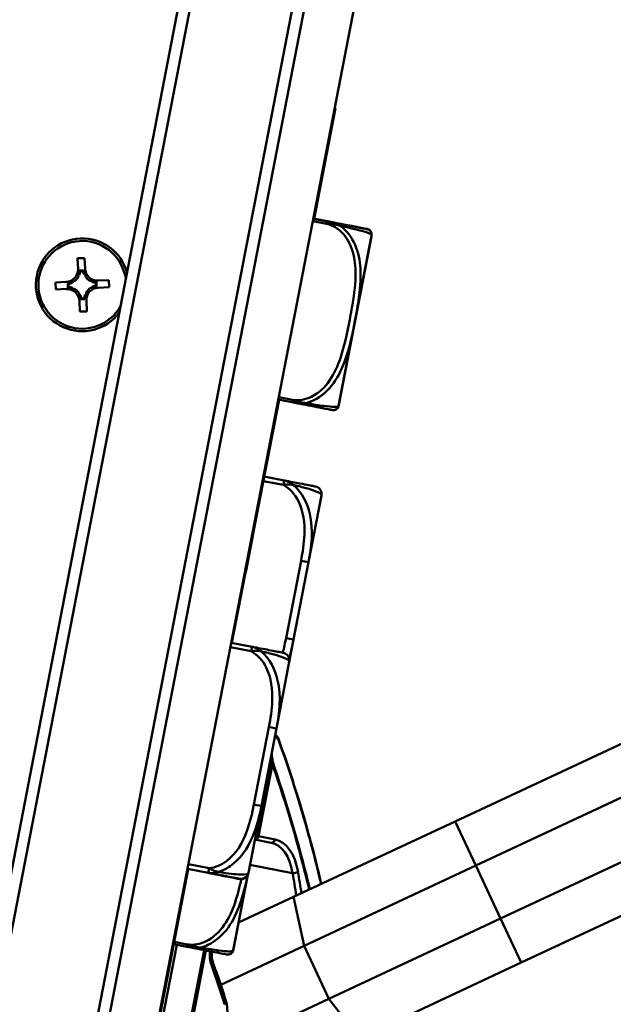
# Model space of a CAD drawing. Header units: inches. Extents: x 0.8 to 72.9, y -7.8 to 49.3.
# Tile 17 of 256: x 17.7 to 19.2, y 13.7 to 16.2. Entities that reach past the tile are written whole.
import ezdxf

# ---------------------------------------------------------------- set-up
doc = ezdxf.new("R2010")
doc.units = ezdxf.units.IN
doc.header["$MEASUREMENT"] = 0
for name, color, linetype, lineweight in [('Dimensions(ROSSANSI)', 7, 'Continuous', 25), ('Visible Edges(ROSSANSI)', 7, 'Continuous', 50), ('Visible Tangent Edges(ROSSANSI)', 7, 'Continuous', 50)]:
    doc.layers.add(name, color=color, linetype=linetype, lineweight=lineweight)
doc.styles.add('DEFAULT-ROSSANSI', font='arial.ttf')
doc.dimstyles.new('DEFAULT-ROSSANSI', dxfattribs={"dimtxt": 1, "dimasz": 0.098425, "dimexe": 0.125, "dimexo": 0.0625, "dimgap": 0.031496, "dimtad": 0, "dimtih": 1, "dimtoh": 1, "dimrnd": 1e-08, "dimzin": 0, "dimdsep": 46, "dimtxsty": 'DEFAULT-ROSSANSI', "dimcen": 0.09, "dimdle": 0.393701, "dimclrd": 7, "dimclre": 7, "dimclrt": 179, "dimadec": 0, "dimazin": 0, "dimtfac": 1, "dimtofl": 0, "dimtmove": 0, "dimatfit": 3, "dimfxl": 1, "dimtolj": 1, "dimtzin": 0, "dimlwd": 25, "dimlwe": 25, "dimarcsym": 0})

# ---------------------------------------------------------------- blocks, each defined once
blk = doc.blocks.new('*D9')
at = {"layer": 'Defpoints', "color": 0}
for p in [(21.4897, 26.325), (16.1891, 4.5732), (19.9792, 2.9683)]:
    blk.add_point(p, dxfattribs=at)
at = {"layer": 'Dimensions(ROSSANSI)', "color": 7, "lineweight": 25}
for p, q in [((21.5472, 26.3006), (28.7105, 23.2674)), ((28.557, 23.2255), (24.572, 13.8146)), ((20.0176, 3.0589), (24.0026, 12.4698)), ((16.2466, 4.5489), (20.0943, 2.9196))]:
    blk.add_line(p, q, dxfattribs=at)
at = {"layer": 'Dimensions(ROSSANSI)', "color": 7}
for points in [[(28.5419, 23.2319), (28.5721, 23.2191), (28.5954, 23.3161)], [(20.0025, 3.0653), (20.0327, 3.0525), (19.9792, 2.9683)]]:
    blk.add_solid(points, dxfattribs=at)
at = {"layer": 'Dimensions(ROSSANSI)', "color": 179, "lineweight": 25, "insert": (20.275, 13.7831), "char_height": 1, "attachment_point": 1, "style": 'DEFAULT-ROSSANSI'}
blk.add_mtext('\\A1;22.10 [561.3]', dxfattribs=at)
blk = doc.blocks.new('*D12')
at = {"layer": 'Defpoints', "color": 0}
for p in [(19.7897, 29.9935), (13.8514, 26.4502), (21.411, 26.1392), (13.8514, 8.2867)]:
    blk.add_point(p, dxfattribs=at)
at = {"layer": 'Dimensions(ROSSANSI)', "color": 7, "lineweight": 25}
for p, q in [((13.8514, 26.5127), (13.8514, 30.9161)), ((21.4354, 26.1967), (22.6753, 29.1249))]:
    blk.add_line(p, q, dxfattribs=at)
for start, end in [(81.16585, 89.74941), (67.30059, 75.85919)]:
    blk.add_arc((13.8514, 8.2867), 22.5044, start, end, dxfattribs=at)
at = {"layer": 'Dimensions(ROSSANSI)', "color": 7}
for points in [[(13.9498, 30.7745), (13.9499, 30.8073), (13.8514, 30.7911)], [(22.5422, 29.0631), (22.5294, 29.0328), (22.6265, 29.0098)]]:
    blk.add_solid(points, dxfattribs=at)
at = {"layer": 'Dimensions(ROSSANSI)', "color": 179, "lineweight": 25, "insert": (17.339, 30.8522), "char_height": 1, "attachment_point": 1, "style": 'DEFAULT-ROSSANSI'}
blk.add_mtext('\\A1;23°', dxfattribs=at)

msp = doc.modelspace()

# ---------------------------------------------------------------- linework, layer by layer
at = {"layer": 'Visible Edges(ROSSANSI)'}
for p, q in [((16.166, 4.7832), (19.4611, 21.8144)), ((16.2887, 4.7595), (19.5839, 21.7907)), ((19.1273, 21.7631), (16.2239, 6.7564)), ((16.259, 6.7801), (19.1511, 21.7279)), ((19.4044, 21.6789), (16.5123, 6.7311)), ((18.4635, 15.9894), (18.4087, 15.7062)), ((18.4615, 15.9898), (18.4635, 15.9894)), ((18.442, 15.6992), (18.4066, 15.706)), ((18.4421, 15.6997), (18.4067, 15.7066)), ((18.442, 15.6992), (18.442, 15.6992)), ((18.4421, 15.6997), (18.4421, 15.6997)), ((18.4722, 15.2289), (18.5557, 15.6604)), ((18.5557, 15.6604), (18.5558, 15.6609)), ((17.802, 15.6046), (17.82, 15.6053)), ((17.8032, 15.5771), (17.802, 15.6046)), ((17.82, 15.6053), (17.8211, 15.5778)), ((17.806, 15.5612), (17.8038, 15.5612)), ((17.8174, 15.5735), (17.8072, 15.5731)), ((17.8161, 15.5719), (17.8086, 15.5716)), ((17.8218, 15.5619), (17.8197, 15.5618)), ((17.745, 15.5426), (17.7725, 15.5438)), ((17.7458, 15.5246), (17.745, 15.5426)), ((17.7768, 15.5401), (17.7772, 15.5299)), ((17.7784, 15.5388), (17.7787, 15.5313)), ((17.7885, 15.5445), (17.7885, 15.5423)), ((17.8386, 15.5444), (17.8385, 15.5465)), ((17.8493, 15.5342), (17.849, 15.5417)), ((17.8509, 15.533), (17.8505, 15.5431)), ((17.8544, 15.5472), (17.8819, 15.5484)), ((17.8819, 15.5484), (17.8827, 15.5304)), ((17.7733, 15.5258), (17.7458, 15.5246)), ((17.7891, 15.5286), (17.7892, 15.5265)), ((17.8059, 15.5111), (17.8081, 15.5112)), ((17.8218, 15.5118), (17.8239, 15.5119)), ((17.8393, 15.5286), (17.8392, 15.5307)), ((17.8827, 15.5304), (17.8552, 15.5292)), ((17.8077, 15.4677), (17.8066, 15.4952)), ((17.8103, 15.4995), (17.8205, 15.4999)), ((17.8116, 15.5011), (17.8191, 15.5014)), ((17.8246, 15.4959), (17.8257, 15.4684)), ((17.8257, 15.4684), (17.8077, 15.4677)), ((18.3188, 15.2417), (18.2533, 14.9032)), ((18.3522, 15.2353), (18.3169, 15.2422)), ((18.3169, 15.2421), (18.3522, 15.2352)), ((18.3522, 15.2353), (18.3522, 15.2353)), ((18.4722, 15.2288), (18.4722, 15.2289)), ((18.3322, 15.0346), (18.2807, 15.0446)), ((18.3945, 14.8248), (18.4277, 14.9961)), ((18.2531, 14.9021), (18.2341, 14.804)), ((18.2512, 14.9025), (18.2531, 14.9021)), ((18.2513, 14.9031), (18.2533, 14.9028)), ((18.2513, 14.9031), (18.2532, 14.9027)), ((18.2514, 14.9036), (18.2533, 14.9032)), ((18.2341, 14.804), (18.2314, 14.7895)), ((18.2322, 14.8043), (18.2341, 14.804)), ((18.3561, 14.6262), (18.3945, 14.8248)), ((18.2314, 14.7895), (18.1981, 14.6179)), ((18.2294, 14.7899), (18.2314, 14.7895)), ((18.2496, 14.6079), (18.1962, 14.6183)), ((18.2496, 14.6079), (18.2496, 14.6079)), ((18.3451, 14.5694), (18.3561, 14.6262)), ((18.312, 14.3981), (18.3451, 14.5694)), ((18.2736, 14.1995), (18.312, 14.3981)), ((18.7708, 14.1599), (19.2411, 14.3797)), ((18.8237, 14.0467), (19.294, 14.2665)), ((18.2404, 14.0282), (18.2736, 14.1995)), ((18.7708, 14.1599), (18.356, 13.9661)), ((18.8872, 13.9108), (19.3575, 14.1306)), ((18.2569, 14.1133), (18.2986, 14.1053)), ((18.8237, 14.0467), (18.3833, 13.8409)), ((18.0858, 14.0374), (17.9246, 13.2041)), ((18.0839, 14.0378), (18.1373, 14.0275)), ((18.1374, 14.0281), (18.084, 14.0385)), ((18.1374, 14.0281), (18.1374, 14.0281)), ((18.202, 13.832), (18.239, 14.0234)), ((18.2403, 14.0276), (18.2404, 14.0282)), ((18.2404, 14.0282), (18.2404, 14.0282)), ((18.9402, 13.7976), (19.4105, 14.0174)), ((18.2152, 13.9002), (18.356, 13.9661)), ((18.8872, 13.9108), (18.4468, 13.705)), ((18.0486, 13.8449), (18.082, 13.8384)), ((18.1692, 13.7408), (18.3833, 13.8409)), ((18.9402, 13.7976), (18.5254, 13.6037)), ((18.193, 13.5863), (18.4468, 13.705))]:
    msp.add_line(p, q, dxfattribs=at)
for centre, radius, start, end in [((18.5267, 15.666), 0.0295, 349.05, 354.922), ((18.5268, 15.6665), 0.0295, 349.05, 354.922), ((18.4326, 15.6744), 0.124, 354.922, 355.5035), ((18.4327, 15.6749), 0.124, 354.922, 355.5035), ((17.8139, 15.5365), 0.119, 15.2431, 322.8569), ((17.8139, 15.5365), 0.1125, 7.399, 330.701), ((17.7712, 15.5758), 0.032, 272.4001, 2.4001), ((17.7712, 15.5758), 0.0377, 337.3576, 353.7217), ((17.8531, 15.5792), 0.0377, 191.0784, 207.4425), ((17.8531, 15.5792), 0.032, 182.4001, 272.4001), ((17.7712, 15.5758), 0.0377, 281.0784, 297.4425), ((17.7712, 15.5758), 0.0377, 304.2848, 330.5154), ((17.8531, 15.5792), 0.0377, 214.2848, 240.5154), ((17.8531, 15.5792), 0.0377, 247.3576, 263.7217), ((17.7746, 15.4938), 0.032, 2.4001, 92.4001), ((17.7746, 15.4938), 0.0377, 67.3576, 83.7217), ((17.7746, 15.4938), 0.0377, 34.2848, 60.5154), ((17.7746, 15.4938), 0.0377, 11.0784, 27.4425), ((17.8565, 15.4973), 0.0377, 157.3576, 173.7217), ((17.8565, 15.4973), 0.0377, 124.2848, 150.5154), ((17.8565, 15.4973), 0.032, 92.4001, 182.4001), ((17.8565, 15.4973), 0.0377, 101.0784, 117.4425), ((18.458, 15.2288), 0.0138, 259.05, 342.5965), ((18.3528, 15.2619), 0.124, 342.5965, 343.178), ((18.3528, 15.2618), 0.124, 342.5965, 343.178), ((18.4432, 15.2346), 0.0295, 343.178, 349.05), ((18.4432, 15.2344), 0.0295, 343.178, 349.05), ((18.4084, 14.9998), 0.0197, 349.05, 79.05), ((18.3071, 14.3706), 0.01, 19.8373, 49.6816), ((18.221, 14.0313), 0.0197, 259.05, 349.05), ((18.1877, 13.832), 0.0138, 259.05, 342.5965), ((18.0825, 13.865), 0.124, 342.5965, 343.178), ((18.173, 13.8376), 0.0295, 343.178, 349.05), ((18.1746, 13.6915), 0.01, 5.553, 17.157)]:
    msp.add_arc(centre, radius, start, end, dxfattribs=at)
for centre, major_axis, start_param, end_param in [((17.7714, 15.571), (-0.0015, 0.0362), 4.397645, 4.728932), ((17.8533, 15.5745), (0.0015, -0.0362), 4.695846, 5.027133), ((17.7759, 15.576), (0.0362, 0.0015), 4.695846, 5.027133), ((17.8484, 15.579), (0.0362, 0.0015), 4.397645, 4.728932), ((17.7793, 15.494), (-0.0362, -0.0015), 4.397645, 4.728932), ((17.7744, 15.4986), (-0.0015, 0.0362), 4.695846, 5.027133), ((17.8563, 15.502), (0.0015, -0.0362), 4.397645, 4.728932), ((17.8518, 15.4971), (-0.0362, -0.0015), 4.695846, 5.027133)]:
    msp.add_ellipse(centre, major_axis=major_axis, ratio=0.9914, start_param=start_param, end_param=end_param, dxfattribs=at)
for points, knots in [([(18.442, 15.6992), (18.4503, 15.6976), (18.4586, 15.696), (18.4746, 15.6929), (18.4824, 15.6914), (18.4975, 15.6885), (18.5044, 15.6871), (18.5142, 15.6852), (18.5176, 15.6846), (18.5242, 15.6833), (18.5273, 15.6827), (18.5327, 15.6816), (18.5351, 15.6812), (18.5406, 15.6801), (18.5425, 15.6797), (18.5446, 15.6793), (18.5449, 15.6793), (18.5451, 15.6792), (18.5452, 15.6792), (18.5452, 15.6792), (18.5452, 15.6792), (18.5454, 15.6792), (18.5454, 15.6792), (18.5456, 15.6791), (18.5456, 15.6791), (18.5457, 15.6791), (18.5458, 15.6791), (18.5459, 15.6791), (18.546, 15.679), (18.5463, 15.6789), (18.5465, 15.6789), (18.5471, 15.6787), (18.5474, 15.6786), (18.5485, 15.6781), (18.5491, 15.6779), (18.551, 15.6765), (18.5518, 15.676), (18.5534, 15.6742), (18.5539, 15.6735), (18.5548, 15.6719), (18.5552, 15.6711), (18.556, 15.6688), (18.5563, 15.667), (18.5562, 15.665), (18.5562, 15.6648), (18.5562, 15.6646)], [-1.7373414, -1.7373414, -1.7373414, -1.7373414, -1.6729482, -1.6729482, -1.6044277, -1.6044277, -1.5249968, -1.5249968, -1.4740612, -1.4740612, -1.4130761, -1.4130761, -1.3424973, -1.3424973, -1.2013396, -1.2013396, -1.060182, -1.060182, -1.0458677, -1.0458677, -1.0387105, -1.0387105, -1.0351319, -1.0351319, -1.0341264, -1.0341264, -1.0336587, -1.0336587, -1.0329751, -1.0329751, -1.032406, -1.032406, -1.0320404, -1.0320404, -1.0317969, -1.0317969, -1.0316879, -1.0316879, -1.0316393, -1.0316393, -1.0316072, -1.0316072, -1.0315576, -1.0315576, -1.0315533, -1.0315533, -1.0315533, -1.0315533]), ([(18.4421, 15.6997), (18.4504, 15.6981), (18.4587, 15.6965), (18.4747, 15.6934), (18.4825, 15.6919), (18.4976, 15.689), (18.5045, 15.6877), (18.5143, 15.6858), (18.5177, 15.6851), (18.5243, 15.6838), (18.5274, 15.6832), (18.5328, 15.6822), (18.5352, 15.6817), (18.5407, 15.6806), (18.5426, 15.6803), (18.5448, 15.6799), (18.545, 15.6798), (18.5452, 15.6798), (18.5453, 15.6798), (18.5453, 15.6798), (18.5453, 15.6798), (18.5455, 15.6797), (18.5455, 15.6797), (18.5457, 15.6797), (18.5457, 15.6797), (18.5458, 15.6796), (18.5459, 15.6796), (18.546, 15.6796), (18.5461, 15.6796), (18.5464, 15.6795), (18.5466, 15.6794), (18.5472, 15.6792), (18.5475, 15.6791), (18.5486, 15.6786), (18.5492, 15.6784), (18.5511, 15.6771), (18.5519, 15.6765), (18.5535, 15.6747), (18.554, 15.674), (18.5549, 15.6724), (18.5553, 15.6716), (18.5561, 15.6694), (18.5564, 15.6676), (18.5563, 15.6655), (18.5563, 15.6653), (18.5563, 15.6652)], [-1.7373414, -1.7373414, -1.7373414, -1.7373414, -1.6729482, -1.6729482, -1.6044277, -1.6044277, -1.5249968, -1.5249968, -1.4740612, -1.4740612, -1.4130761, -1.4130761, -1.3424973, -1.3424973, -1.2013396, -1.2013396, -1.060182, -1.060182, -1.0458677, -1.0458677, -1.0387105, -1.0387105, -1.0351319, -1.0351319, -1.0341264, -1.0341264, -1.0336587, -1.0336587, -1.0329751, -1.0329751, -1.032406, -1.032406, -1.0320404, -1.0320404, -1.0317969, -1.0317969, -1.0316879, -1.0316879, -1.0316393, -1.0316393, -1.0316072, -1.0316072, -1.0315576, -1.0315576, -1.0315533, -1.0315533, -1.0315533, -1.0315533]), ([(18.3522, 15.2353), (18.3605, 15.2337), (18.3689, 15.2321), (18.3849, 15.229), (18.3926, 15.2275), (18.4077, 15.2246), (18.4147, 15.2233), (18.4245, 15.2214), (18.4279, 15.2207), (18.4345, 15.2194), (18.4375, 15.2188), (18.443, 15.2178), (18.4453, 15.2173), (18.4509, 15.2163), (18.4528, 15.2159), (18.4549, 15.2155), (18.4552, 15.2154), (18.4554, 15.2154), (18.4554, 15.2154), (18.4555, 15.2154), (18.4555, 15.2154), (18.4556, 15.2154), (18.4557, 15.2153), (18.4558, 15.2153), (18.4559, 15.2153), (18.456, 15.2153), (18.456, 15.2153), (18.4562, 15.2153), (18.4563, 15.2153), (18.4566, 15.2152), (18.4568, 15.2152), (18.4574, 15.2152), (18.4577, 15.2151), (18.459, 15.2152), (18.4596, 15.2151), (18.4619, 15.2157), (18.4628, 15.2159), (18.4649, 15.217), (18.4657, 15.2175), (18.4671, 15.2186), (18.4678, 15.2192), (18.4694, 15.221), (18.4703, 15.2225), (18.471, 15.2245), (18.4711, 15.2246), (18.4711, 15.2248)], [-1.7373414, -1.7373414, -1.7373414, -1.7373414, -1.6729482, -1.6729482, -1.6044277, -1.6044277, -1.5249968, -1.5249968, -1.4740612, -1.4740612, -1.4130761, -1.4130761, -1.3424973, -1.3424973, -1.2013396, -1.2013396, -1.060182, -1.060182, -1.0458677, -1.0458677, -1.0387105, -1.0387105, -1.0351319, -1.0351319, -1.0341264, -1.0341264, -1.0336587, -1.0336587, -1.0329751, -1.0329751, -1.032406, -1.032406, -1.0320404, -1.0320404, -1.0317969, -1.0317969, -1.0316879, -1.0316879, -1.0316393, -1.0316393, -1.0316072, -1.0316072, -1.0315576, -1.0315576, -1.0315533, -1.0315533, -1.0315533, -1.0315533]), ([(18.3522, 15.2352), (18.3624, 15.2333), (18.3726, 15.2313), (18.3818, 15.2295), (18.3989, 15.2262), (18.413, 15.2235), (18.4234, 15.2215), (18.4337, 15.2195), (18.4405, 15.2182), (18.4451, 15.2173), (18.4515, 15.216), (18.4536, 15.2156), (18.4546, 15.2154), (18.4552, 15.2153), (18.4553, 15.2153), (18.4553, 15.2153)], [0.3257308, 0.3257308, 0.3257308, 0.3257308, 0.4047738, 0.4047738, 0.4047738, 0.5505317, 0.5505317, 0.5505317, 0.6962896, 0.6962896, 0.6962896, 0.9025977, 0.9025977, 0.9025977, 1.0315402, 1.0315402, 1.0315402, 1.0315402]), ([(18.4121, 15.0192), (18.4117, 15.0192), (18.4112, 15.0193), (18.4073, 15.0201), (18.4023, 15.0211), (18.392, 15.0231), (18.3714, 15.027), (18.3608, 15.0291), (18.3473, 15.0317), (18.3322, 15.0346)], [0.2569537, 0.2569537, 0.2569537, 0.2569537, 0.4371919, 0.4371919, 0.4371919, 0.6739428, 0.6739428, 0.6739428, 0.7963818, 0.7963818, 0.7963818, 0.7963818]), ([(18.2496, 14.6079), (18.2575, 14.6064), (18.2649, 14.605), (18.2796, 14.6021), (18.2867, 14.6008), (18.3003, 14.5981), (18.3064, 14.5969), (18.3169, 14.5949), (18.3207, 14.5942), (18.3261, 14.5931), (18.3277, 14.5928), (18.3289, 14.5926), (18.3292, 14.5925), (18.3294, 14.5925), (18.3295, 14.5925), (18.3295, 14.5925), (18.3296, 14.5925), (18.3296, 14.5924), (18.3296, 14.5924), (18.3297, 14.5924), (18.3298, 14.5924), (18.3299, 14.5924), (18.3299, 14.5924), (18.33, 14.5924), (18.3301, 14.5923), (18.3302, 14.5923), (18.3303, 14.5923), (18.3305, 14.5922), (18.3306, 14.5922), (18.3312, 14.5921), (18.3314, 14.592), (18.3324, 14.5917), (18.3329, 14.5916), (18.3351, 14.5905), (18.3361, 14.5902), (18.339, 14.5878), (18.34, 14.5869), (18.3419, 14.5845), (18.3426, 14.5834), (18.3443, 14.5802), (18.3452, 14.5776), (18.3455, 14.5729), (18.3455, 14.5711), (18.3451, 14.5694)], [-0.7963803, -0.7963803, -0.7963803, -0.7963803, -0.7327372, -0.7327372, -0.6587667, -0.6587667, -0.5649304, -0.5649304, -0.4570451, -0.4570451, -0.3491597, -0.3491597, -0.3030567, -0.3030567, -0.2800052, -0.2800052, -0.2684795, -0.2684795, -0.2627166, -0.2627166, -0.2598352, -0.2598352, -0.2590229, -0.2590229, -0.2586486, -0.2586486, -0.2581025, -0.2581025, -0.2576475, -0.2576475, -0.2573441, -0.2573441, -0.2571489, -0.2571489, -0.2570513, -0.2570513, -0.2570137, -0.2570137, -0.2569943, -0.2569943, -0.2569676, -0.2569676, -0.2569537, -0.2569537, -0.2569537, -0.2569537]), ([(18.4273, 13.9994), (18.4174, 14.0418), (18.4069, 14.0835), (18.372, 14.2107), (18.3454, 14.2938), (18.3165, 14.3739)], [8.904182, 8.904182, 8.904182, 8.904182, 9.290097, 9.290097, 10.101724, 10.101724, 10.101724, 10.101724]), ([(18.1373, 14.0275), (18.1552, 14.024), (18.1707, 14.021), (18.1822, 14.0188), (18.1999, 14.0154), (18.2087, 14.0137), (18.2131, 14.0128), (18.2164, 14.0122), (18.2169, 14.0121), (18.2172, 14.012)], [-0.7968224, -0.7968224, -0.7968224, -0.7968224, -0.6514613, -0.6514613, -0.6514613, -0.427691, -0.427691, -0.427691, -0.2569517, -0.2569517, -0.2569517, -0.2569517]), ([(18.1374, 14.0281), (18.1453, 14.0266), (18.1528, 14.0251), (18.1674, 14.0223), (18.1745, 14.0209), (18.1882, 14.0183), (18.1943, 14.0171), (18.2047, 14.0151), (18.2085, 14.0144), (18.2139, 14.0133), (18.2155, 14.013), (18.2167, 14.0128), (18.217, 14.0127), (18.2172, 14.0127), (18.2173, 14.0127), (18.2174, 14.0127), (18.2174, 14.0126), (18.2174, 14.0126), (18.2175, 14.0126), (18.2176, 14.0126), (18.2176, 14.0126), (18.2177, 14.0126), (18.2178, 14.0126), (18.2179, 14.0126), (18.2179, 14.0126), (18.218, 14.0125), (18.2181, 14.0125), (18.2183, 14.0125), (18.2185, 14.0125), (18.219, 14.0124), (18.2193, 14.0124), (18.2204, 14.0123), (18.2208, 14.0122), (18.2233, 14.0124), (18.2243, 14.0124), (18.2279, 14.0135), (18.2292, 14.0139), (18.2318, 14.0154), (18.2329, 14.0161), (18.2356, 14.0185), (18.2374, 14.0206), (18.2395, 14.0249), (18.2401, 14.0265), (18.2404, 14.0282)], [-0.7963803, -0.7963803, -0.7963803, -0.7963803, -0.7327372, -0.7327372, -0.6587667, -0.6587667, -0.5649304, -0.5649304, -0.4570451, -0.4570451, -0.3491597, -0.3491597, -0.3030567, -0.3030567, -0.2800052, -0.2800052, -0.2684795, -0.2684795, -0.2627166, -0.2627166, -0.2598352, -0.2598352, -0.2590229, -0.2590229, -0.2586486, -0.2586486, -0.2581025, -0.2581025, -0.2576475, -0.2576475, -0.2573441, -0.2573441, -0.2571489, -0.2571489, -0.2570513, -0.2570513, -0.2570137, -0.2570137, -0.2569943, -0.2569943, -0.2569676, -0.2569676, -0.2569537, -0.2569537, -0.2569537, -0.2569537]), ([(18.082, 13.8384), (18.0922, 13.8365), (18.1023, 13.8345), (18.1116, 13.8327), (18.1286, 13.8294), (18.1428, 13.8267), (18.1531, 13.8247), (18.1635, 13.8227), (18.1703, 13.8214), (18.1748, 13.8205), (18.1812, 13.8192), (18.1833, 13.8188), (18.1843, 13.8186), (18.1849, 13.8185), (18.185, 13.8185), (18.1851, 13.8185)], [0.3257308, 0.3257308, 0.3257308, 0.3257308, 0.4047738, 0.4047738, 0.4047738, 0.5505317, 0.5505317, 0.5505317, 0.6962896, 0.6962896, 0.6962896, 0.9025977, 0.9025977, 0.9025977, 1.0315402, 1.0315402, 1.0315402, 1.0315402]), ([(18.1499, 13.796), (18.1492, 13.7981), (18.1486, 13.8002), (18.1475, 13.8044), (18.1471, 13.8065), (18.1466, 13.8108), (18.1464, 13.813), (18.1463, 13.8173), (18.1464, 13.8195), (18.1467, 13.823), (18.1468, 13.8245), (18.147, 13.8258)], [-0.5404263, -0.5404263, -0.5404263, -0.5404263, -0.4319662, -0.4319662, -0.3235062, -0.3235062, -0.2150461, -0.2150461, -0.1065861, -0.1065861, -0.0359449, -0.0359449, -0.0359449, -0.0359449]), ([(18.1841, 13.6945), (18.182, 13.7013), (18.1799, 13.7081), (18.1755, 13.7217), (18.1733, 13.7285), (18.1688, 13.7421), (18.1665, 13.7488), (18.1619, 13.7624), (18.1596, 13.7691), (18.1548, 13.7826), (18.1524, 13.7893), (18.1499, 13.796)], [0.49056048, 0.49056048, 0.49056048, 0.49056048, 0.50053364, 0.50053364, 0.5105068, 0.5105068, 0.52047996, 0.52047996, 0.53045312, 0.53045312, 0.54042628, 0.54042628, 0.54042628, 0.54042628]), ([(17.8005, 11.7076), (17.86, 11.8223), (17.9142, 11.9445), (18.0095, 12.1997), (18.0508, 12.3325), (18.1188, 12.6038), (18.1456, 12.7422), (18.1836, 13.0193), (18.1949, 13.158), (18.2016, 13.4303), (18.197, 13.5639), (18.1845, 13.6925)], [1.0802358, 1.0802358, 1.0802358, 1.0802358, 1.27646, 1.27646, 1.4726842, 1.4726842, 1.6689084, 1.6689084, 1.8651326, 1.8651326, 2.0613568, 2.0613568, 2.0613568, 2.0613568])]:
    msp.add_open_spline(points, degree=3, knots=knots, dxfattribs=at)
for points in [[(17.804, 15.5572), (17.8035, 15.568), (17.8032, 15.5771)], [(17.8211, 15.5778), (17.8215, 15.5687), (17.822, 15.558)], [(17.7725, 15.5438), (17.7817, 15.5442), (17.7924, 15.5446)], [(17.8346, 15.5464), (17.8453, 15.5468), (17.8544, 15.5472)], [(17.7932, 15.5266), (17.7824, 15.5262), (17.7733, 15.5258)], [(17.8066, 15.4952), (17.8062, 15.5043), (17.8058, 15.5151)], [(17.8237, 15.5158), (17.8242, 15.5051), (17.8246, 15.4959)], [(17.8552, 15.5292), (17.8461, 15.5288), (17.8353, 15.5284)]]:
    msp.add_rational_spline(points, [1, 1.0434797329, 1], degree=2, dxfattribs=at)
for points, degree in [([(17.8072, 15.5731), (17.8079, 15.5724), (17.8086, 15.5716)], 2), ([(17.8174, 15.5735), (17.8168, 15.5728), (17.8161, 15.5719)], 2), ([(17.7768, 15.5401), (17.7776, 15.5394), (17.7784, 15.5388)], 2), ([(17.8505, 15.5431), (17.8497, 15.5424), (17.849, 15.5417)], 2), ([(17.7772, 15.5299), (17.778, 15.5306), (17.7787, 15.5313)], 2), ([(17.8509, 15.533), (17.8501, 15.5336), (17.8493, 15.5342)], 2), ([(17.8103, 15.4995), (17.811, 15.5003), (17.8116, 15.5011)], 2), ([(17.8205, 15.4999), (17.8198, 15.5006), (17.8191, 15.5014)], 2), ([(18.2532, 14.9025), (18.2532, 14.9024), (18.2531, 14.9021)], 2), ([(18.2533, 14.9028), (18.2533, 14.9027), (18.2532, 14.9027)], 2), ([(18.2532, 14.9027), (18.2532, 14.9026), (18.2532, 14.9025)], 2), ([(18.2533, 14.9032), (18.2533, 14.903), (18.2533, 14.9028)], 2), ([(18.3136, 14.3782), (18.312, 14.3795), (18.3105, 14.3808), (18.3089, 14.3822)], 3)]:
    msp.add_open_spline(points, degree=degree, dxfattribs=at)
at = {"layer": 'Visible Tangent Edges(ROSSANSI)'}
for p, q in [((18.4055, 15.7002), (18.4408, 15.6934)), ((18.4408, 15.6934), (18.442, 15.6992)), ((18.442, 15.6992), (18.4421, 15.6997)), ((18.4715, 15.226), (18.5561, 15.6634)), ((18.5561, 15.6634), (18.5562, 15.6639)), ((18.3169, 15.2422), (18.3522, 15.2354)), ((18.3533, 15.2412), (18.318, 15.248)), ((18.3522, 15.2354), (18.3533, 15.2412)), ((18.3522, 15.2352), (18.3522, 15.2353)), ((18.4715, 15.2259), (18.4715, 15.226)), ((18.2785, 15.033), (18.3299, 15.023)), ((18.3299, 15.023), (18.3322, 15.0346)), ((18.2513, 14.9029), (18.2532, 14.9025)), ((18.3752, 14.8286), (18.3368, 14.63)), ((18.3752, 14.8286), (18.3945, 14.8248)), ((18.3368, 14.63), (18.3561, 14.6262)), ((18.1939, 14.6067), (18.2474, 14.5963)), ((18.2474, 14.5963), (18.2496, 14.6079)), ((18.2927, 14.4019), (18.2542, 14.2033)), ((18.2985, 14.3072), (18.2627, 14.1224)), ((18.2663, 14.1217), (18.302, 14.3065)), ((18.302, 14.3065), (18.2985, 14.3072)), ((18.7708, 14.1599), (18.8237, 14.0467)), ((18.2627, 14.1224), (18.2588, 14.1231)), ((18.2627, 14.1224), (18.2663, 14.1217)), ((18.3087, 14.1135), (18.2663, 14.1217)), ((18.1397, 14.0397), (18.0862, 14.0501)), ((18.3538, 14.0274), (18.2443, 14.0485)), ((18.8237, 14.0467), (18.8872, 13.9108)), ((18.084, 14.0385), (18.1374, 14.0281)), ((18.1373, 14.0275), (18.1374, 14.0281)), ((18.1374, 14.0281), (18.1397, 14.0397)), ((18.2012, 13.8291), (18.2387, 14.0228)), ((18.2174, 14.0127), (18.2174, 14.0127)), ((18.356, 13.9661), (18.3833, 13.8409)), ((18.8872, 13.9108), (18.9402, 13.7976)), ((18.0138, 13.6229), (18.0564, 13.8434)), ((18.0831, 13.8442), (18.0497, 13.8507)), ((18.082, 13.8384), (18.0831, 13.8442)), ((18.1266, 13.8298), (18.084, 13.6093)), ((18.0886, 13.6084), (18.1313, 13.8289)), ((18.3833, 13.8409), (18.4468, 13.705)), ((18.4468, 13.705), (18.5254, 13.6037))]:
    msp.add_line(p, q, dxfattribs=at)
for centre, radius, start, end in [((18.2211, 14.032), 0.0197, 259.05, 349.05), ((18.2211, 14.032), 0.0197, 259.05, 349.05), ((18.211, 13.8157), 0.07, 170.8152, 200.0141), ((16.1349, 13.0595), 2.1395, 17.157, 20.0141)]:
    msp.add_arc(centre, radius, start, end, dxfattribs=at)
for centre, major_axis, ratio, start_param, end_param in [((18.2927, 14.4019), (0.0193, -0.0037), 0.000023, 0, 1.570796), ((18.3071, 14.3706), (0.00647, 0.00762), 0.90902, 5.472256, 6.283185), ((18.3071, 14.3706), (0.00941, 0.00339), 0.603716, 5.894502, 6.283185), ((18.2939, 14.3081), (0.00988, 0.00154), 0.178388, 5.172401, 5.975275), ((18.2939, 14.3081), (0.00944, 0.00329), 0.60209, 5.515127, 5.900415), ((18.2542, 14.2033), (0.0193, -0.0037), 0.000023, 0, 1.570796), ((18.2581, 14.1233), (-0.0019, -0.00982), 0.471858, 0.150252, 1.570796), ((18.2581, 14.1233), (-0.0019, -0.00982), 0.83205, 0.08499, 1.570796), ((18.3005, 14.1151), (-0.0019, -0.00982), 0.83205, 0, 1.570796), ((18.2701, 13.958), (0.0285, 0.1473), 0.5547, 5.306788, 6.283185), ((18.2783, 13.9564), (0.0304, 0.1571), 0.5547, 5.306788, 6.283185), ((18.3593, 14.032), (0.00986, 0.00167), 0.465957, 4.0348, 5.605596), ((16.988, 12.8944), (-0.4653, -2.4049), 0.5547, 2.13824, 2.165195), ((16.9961, 12.8928), (0.4672, 2.4148), 0.5547, 5.281394, 5.306788), ((18.1405, 13.7926), (0.0094, 0.00342), 0.265473, 5.128945, 6.283185), ((18.1746, 13.6915), (0.00955, 0.00295), 0.244484, 5.141663, 6.283185), ((18.1746, 13.6915), (0.00995, 0.00097), 0.391996, 5.635983, 6.283185)]:
    msp.add_ellipse(centre, major_axis=major_axis, ratio=ratio, start_param=start_param, end_param=end_param, dxfattribs=at)
for points, knots in [([(18.4408, 15.6934), (18.4509, 15.6909), (18.4606, 15.6862), (18.469, 15.6801), (18.4845, 15.6688), (18.496, 15.6524), (18.5033, 15.6346), (18.5106, 15.6167), (18.5139, 15.5976), (18.5149, 15.5784), (18.5163, 15.5513), (18.5132, 15.5241), (18.5091, 15.4973), (18.5065, 15.4806), (18.5034, 15.4639), (18.5002, 15.4473), (18.4938, 15.4141), (18.4872, 15.3809), (18.4762, 15.3487), (18.4626, 15.3085), (18.4404, 15.2681), (18.4021, 15.2495), (18.387, 15.2421), (18.3699, 15.2389), (18.3533, 15.2412)], [0.325731, 0.325731, 0.325731, 0.325731, 0.404774, 0.404774, 0.404774, 0.550532, 0.550532, 0.550532, 0.69629, 0.69629, 0.69629, 0.902598, 0.902598, 0.902598, 1.03154, 1.03154, 1.03154, 1.289425, 1.289425, 1.289425, 1.610774, 1.610774, 1.610774, 1.73735, 1.73735, 1.73735, 1.73735]), ([(18.3874, 15.2332), (18.394, 15.2348), (18.4005, 15.2371), (18.4067, 15.24), (18.4496, 15.2598), (18.4742, 15.3029), (18.4888, 15.3444), (18.5005, 15.3777), (18.5072, 15.4113), (18.5137, 15.4447), (18.5169, 15.4615), (18.52, 15.4782), (18.5225, 15.4952), (18.5266, 15.5224), (18.5296, 15.5505), (18.5277, 15.5791), (18.5263, 15.5992), (18.5223, 15.6197), (18.5139, 15.6389), (18.5056, 15.658), (18.4927, 15.6758), (18.4754, 15.6881)], [-1.657319, -1.657319, -1.657319, -1.657319, -1.610774, -1.610774, -1.610774, -1.289425, -1.289425, -1.289425, -1.03154, -1.03154, -1.03154, -0.902598, -0.902598, -0.902598, -0.69629, -0.69629, -0.69629, -0.550532, -0.550532, -0.550532, -0.405761, -0.405761, -0.405761, -0.405761]), ([(18.4408, 15.6934), (18.4428, 15.6931), (18.4448, 15.6929), (18.4486, 15.6924), (18.4504, 15.6923), (18.4534, 15.6919), (18.4546, 15.6918), (18.4564, 15.6916), (18.4572, 15.6915), (18.4594, 15.6913), (18.4608, 15.6911), (18.4646, 15.6905), (18.467, 15.6901), (18.4714, 15.6892), (18.4734, 15.6887), (18.4754, 15.6881)], [-0.0844808, -0.0844808, -0.0844808, -0.0844808, -0.06943799, -0.06943799, -0.05587828, -0.05587828, -0.04740346, -0.04740346, -0.04210669, -0.04210669, -0.03151317, -0.03151317, -0.01456352, -0.01456352, 0.00026741, 0.00026741, 0.00026741, 0.00026741]), ([(18.4754, 15.6881), (18.4735, 15.6893), (18.4716, 15.6903), (18.4674, 15.6923), (18.4651, 15.6932), (18.4615, 15.6945), (18.4601, 15.6949), (18.458, 15.6956), (18.4572, 15.6958), (18.4554, 15.6963), (18.4543, 15.6966), (18.4514, 15.6973), (18.4496, 15.6977), (18.4459, 15.6984), (18.4439, 15.6988), (18.442, 15.6992)], [-0.00026741, -0.00026741, -0.00026741, -0.00026741, 0.01456352, 0.01456352, 0.03151317, 0.03151317, 0.04210669, 0.04210669, 0.04740346, 0.04740346, 0.05587828, 0.05587828, 0.06943799, 0.06943799, 0.08447257, 0.08447257, 0.08447257, 0.08447257]), ([(18.4582, 15.696), (18.4577, 15.6962), (18.4572, 15.6964), (18.4555, 15.6968), (18.4544, 15.6971), (18.4515, 15.6978), (18.4497, 15.6982), (18.446, 15.699), (18.444, 15.6994), (18.4421, 15.6997)], [0.04339248, 0.04339248, 0.04339248, 0.04339248, 0.04740346, 0.04740346, 0.05587828, 0.05587828, 0.06943799, 0.06943799, 0.08447257, 0.08447257, 0.08447257, 0.08447257]), ([(18.4754, 15.6881), (18.4815, 15.6868), (18.4873, 15.6856), (18.4927, 15.6844), (18.5301, 15.676), (18.5454, 15.6709), (18.5514, 15.668), (18.5562, 15.6657), (18.5562, 15.6646), (18.5562, 15.6646)], [-1.6573193, -1.6573193, -1.6573193, -1.6573193, -1.6107738, -1.6107738, -1.6107738, -1.2894252, -1.2894252, -1.2894252, -1.0315533, -1.0315533, -1.0315533, -1.0315533]), ([(18.3522, 15.2354), (18.3542, 15.235), (18.3561, 15.2346), (18.3599, 15.2339), (18.3617, 15.2336), (18.3646, 15.2332), (18.3658, 15.2331), (18.3677, 15.2328), (18.3684, 15.2328), (18.3706, 15.2326), (18.3721, 15.2325), (18.376, 15.2323), (18.3784, 15.2323), (18.383, 15.2326), (18.3852, 15.2328), (18.3874, 15.2332)], [-0.0844808, -0.0844808, -0.0844808, -0.0844808, -0.06943799, -0.06943799, -0.05587828, -0.05587828, -0.04740346, -0.04740346, -0.04210669, -0.04210669, -0.03151317, -0.03151317, -0.01456352, -0.01456352, 0.00026741, 0.00026741, 0.00026741, 0.00026741]), ([(18.3522, 15.2354), (18.3624, 15.2334), (18.3726, 15.2314), (18.3818, 15.2296), (18.3989, 15.2263), (18.413, 15.2236), (18.4234, 15.2216), (18.4338, 15.2196), (18.4405, 15.2183), (18.4451, 15.2174), (18.4515, 15.2161), (18.4536, 15.2157), (18.4546, 15.2156), (18.4552, 15.2154), (18.4554, 15.2154), (18.4554, 15.2154), (18.4554, 15.2154), (18.4551, 15.2154), (18.4506, 15.2163), (18.445, 15.2174), (18.4311, 15.2201), (18.3977, 15.2266), (18.3845, 15.2291), (18.3685, 15.2322), (18.3522, 15.2353)], [0.325731, 0.325731, 0.325731, 0.325731, 0.404774, 0.404774, 0.404774, 0.550532, 0.550532, 0.550532, 0.69629, 0.69629, 0.69629, 0.902598, 0.902598, 0.902598, 1.03154, 1.03154, 1.03154, 1.289425, 1.289425, 1.289425, 1.610774, 1.610774, 1.610774, 1.73735, 1.73735, 1.73735, 1.73735]), ([(18.3522, 15.2352), (18.3541, 15.2349), (18.3561, 15.2345), (18.3592, 15.2339), (18.3603, 15.2338), (18.3614, 15.2336)], [-0.0844808, -0.0844808, -0.0844808, -0.0844808, -0.06943799, -0.06943799, -0.06113711, -0.06113711, -0.06113711, -0.06113711]), ([(18.3874, 15.2332), (18.3853, 15.2334), (18.3832, 15.2337), (18.3788, 15.2344), (18.3765, 15.2349), (18.3727, 15.2358), (18.3713, 15.2362), (18.3692, 15.2368), (18.3685, 15.237), (18.3667, 15.2375), (18.3655, 15.2378), (18.3627, 15.2387), (18.3609, 15.2392), (18.3572, 15.2402), (18.3553, 15.2407), (18.3533, 15.2412)], [-0.00026741, -0.00026741, -0.00026741, -0.00026741, 0.01456352, 0.01456352, 0.03151317, 0.03151317, 0.04210669, 0.04210669, 0.04740346, 0.04740346, 0.05587828, 0.05587828, 0.06943799, 0.06943799, 0.0844808, 0.0844808, 0.0844808, 0.0844808]), ([(18.4711, 15.2248), (18.4711, 15.2248), (18.4711, 15.2248), (18.4711, 15.2248), (18.4711, 15.2248), (18.4709, 15.2246), (18.4701, 15.2243), (18.4689, 15.2239), (18.4663, 15.2232), (18.4589, 15.2235), (18.4536, 15.2236), (18.4458, 15.2243), (18.434, 15.2258), (18.4223, 15.2274), (18.4064, 15.2298), (18.3874, 15.2332)], [-1.0315533, -1.0315533, -1.0315533, -1.0315533, -1.0315402, -1.0315402, -1.0315402, -0.9025977, -0.9025977, -0.9025977, -0.6962896, -0.6962896, -0.6962896, -0.5505317, -0.5505317, -0.5505317, -0.4057611, -0.4057611, -0.4057611, -0.4057611]), ([(18.4711, 15.2247), (18.4711, 15.2247), (18.4711, 15.2247), (18.4711, 15.2247)], [-1.03154019, -1.03154019, -1.03154019, -1.03154019, -1.01322397, -1.01322397, -1.01322397, -1.01322397]), ([(18.3555, 15.0231), (18.3543, 15.0242), (18.353, 15.0253), (18.3501, 15.0273), (18.3486, 15.0283), (18.346, 15.0297), (18.345, 15.0302), (18.3435, 15.0309), (18.3431, 15.0311), (18.3418, 15.0317), (18.341, 15.032), (18.3389, 15.0328), (18.3376, 15.0333), (18.3349, 15.034), (18.3335, 15.0344), (18.3322, 15.0346)], [-0.00023197, -0.00023197, -0.00023197, -0.00023197, 0.00913095, 0.00913095, 0.01983142, 0.01983142, 0.02651922, 0.02651922, 0.02986312, 0.02986312, 0.03521335, 0.03521335, 0.04377373, 0.04377373, 0.0532704, 0.0532704, 0.0532704, 0.0532704]), ([(18.3299, 15.023), (18.3314, 15.0233), (18.3329, 15.0235), (18.3358, 15.0239), (18.3372, 15.024), (18.3394, 15.0241), (18.3403, 15.0242), (18.3417, 15.0242), (18.3423, 15.0242), (18.3439, 15.0243), (18.345, 15.0243), (18.3478, 15.0242), (18.3495, 15.024), (18.3527, 15.0237), (18.3541, 15.0234), (18.3555, 15.0231)], [-0.0532704, -0.0532704, -0.0532704, -0.0532704, -0.04377373, -0.04377373, -0.03521335, -0.03521335, -0.02986312, -0.02986312, -0.02651922, -0.02651922, -0.01983142, -0.01983142, -0.00913095, -0.00913095, 0.00023197, 0.00023197, 0.00023197, 0.00023197]), ([(18.3299, 15.023), (18.3468, 15.0139), (18.3599, 14.9987), (18.3685, 14.9815), (18.3817, 14.9551), (18.385, 14.9248), (18.3838, 14.8954), (18.383, 14.873), (18.3795, 14.8506), (18.3752, 14.8286)], [-0.7968224, -0.7968224, -0.7968224, -0.7968224, -0.6514613, -0.6514613, -0.6514613, -0.427691, -0.427691, -0.427691, -0.2569517, -0.2569517, -0.2569517, -0.2569517]), ([(18.3555, 15.0231), (18.3682, 15.0202), (18.3797, 15.0173), (18.4088, 15.0091), (18.4189, 15.0049), (18.4273, 14.9993), (18.4283, 14.9974), (18.4277, 14.9961)], [-0.7478145, -0.7478145, -0.7478145, -0.7478145, -0.6493253, -0.6493253, -0.427691, -0.427691, -0.2569537, -0.2569537, -0.2569537, -0.2569537]), ([(18.3945, 14.8248), (18.4024, 14.8646), (18.4076, 14.9067), (18.3915, 14.9767), (18.3781, 15.0042), (18.3555, 15.0231)], [0.2569517, 0.2569517, 0.2569517, 0.2569517, 0.5559983, 0.5559983, 0.7482818, 0.7482818, 0.7482818, 0.7482818]), ([(18.273, 14.5964), (18.2717, 14.5975), (18.2704, 14.5985), (18.2676, 14.6006), (18.266, 14.6015), (18.2635, 14.603), (18.2625, 14.6035), (18.261, 14.6042), (18.2605, 14.6044), (18.2592, 14.605), (18.2584, 14.6053), (18.2563, 14.6061), (18.2551, 14.6065), (18.2524, 14.6073), (18.251, 14.6077), (18.2496, 14.6079)], [-0.00023197, -0.00023197, -0.00023197, -0.00023197, 0.00913095, 0.00913095, 0.01983142, 0.01983142, 0.02651922, 0.02651922, 0.02986312, 0.02986312, 0.03521335, 0.03521335, 0.04377373, 0.04377373, 0.05326877, 0.05326877, 0.05326877, 0.05326877]), ([(18.2474, 14.5963), (18.2488, 14.5966), (18.2504, 14.5968), (18.2532, 14.5972), (18.2546, 14.5973), (18.2569, 14.5974), (18.2577, 14.5975), (18.2592, 14.5975), (18.2597, 14.5975), (18.2613, 14.5976), (18.2624, 14.5975), (18.2652, 14.5974), (18.2669, 14.5973), (18.2701, 14.5969), (18.2716, 14.5967), (18.273, 14.5964)], [-0.0532704, -0.0532704, -0.0532704, -0.0532704, -0.04377373, -0.04377373, -0.03521335, -0.03521335, -0.02986312, -0.02986312, -0.02651922, -0.02651922, -0.01983142, -0.01983142, -0.00913095, -0.00913095, 0.00023197, 0.00023197, 0.00023197, 0.00023197]), ([(18.2474, 14.5963), (18.2642, 14.5872), (18.2773, 14.572), (18.2859, 14.5548), (18.2992, 14.5284), (18.3024, 14.4981), (18.3013, 14.4687), (18.3004, 14.4463), (18.2969, 14.4239), (18.2927, 14.4019)], [-0.7968224, -0.7968224, -0.7968224, -0.7968224, -0.6514613, -0.6514613, -0.6514613, -0.427691, -0.427691, -0.427691, -0.2569517, -0.2569517, -0.2569517, -0.2569517]), ([(18.273, 14.5964), (18.2856, 14.5935), (18.2971, 14.5906), (18.3263, 14.5824), (18.3363, 14.5782), (18.3447, 14.5726), (18.3457, 14.5707), (18.3451, 14.5694)], [-0.7478145, -0.7478145, -0.7478145, -0.7478145, -0.6493253, -0.6493253, -0.427691, -0.427691, -0.2569537, -0.2569537, -0.2569537, -0.2569537]), ([(18.312, 14.3981), (18.3198, 14.4378), (18.3251, 14.48), (18.3089, 14.55), (18.2955, 14.5774), (18.273, 14.5964)], [0.2569517, 0.2569517, 0.2569517, 0.2569517, 0.5559983, 0.5559983, 0.7482818, 0.7482818, 0.7482818, 0.7482818]), ([(18.3082, 14.3787), (18.309, 14.378), (18.3098, 14.3773), (18.3126, 14.3749), (18.3146, 14.3732), (18.3166, 14.3715)], [-0.07617718, -0.07617718, -0.07617718, -0.07617718, -0.05706073, -0.05706073, -0.00912185, -0.00912185, -0.00912185, -0.00912185]), ([(18.3166, 14.3715), (18.3454, 14.2915), (18.3719, 14.2085), (18.4066, 14.082), (18.417, 14.0409), (18.4267, 13.9991)], [-10.101724, -10.101724, -10.101724, -10.101724, -9.290097, -9.290097, -8.909101, -8.909101, -8.909101, -8.909101]), ([(18.3034, 14.3091), (18.3024, 14.3152), (18.3014, 14.3213), (18.3001, 14.3295), (18.2998, 14.3315), (18.2995, 14.3335)], [-0.24827725, -0.24827725, -0.24827725, -0.24827725, -0.20037779, -0.20037779, -0.18442221, -0.18442221, -0.18442221, -0.18442221]), ([(18.302, 14.3065), (18.3275, 14.2335), (18.351, 14.1579), (18.3804, 14.0485), (18.3885, 14.0169), (18.3961, 13.9848)], [0.216985, 0.216985, 0.216985, 0.216985, 0.955261, 0.955261, 1.2505, 1.2505, 1.2505, 1.2505]), ([(18.3978, 13.9856), (18.3901, 14.0181), (18.3819, 14.0502), (18.3523, 14.1602), (18.3288, 14.2359), (18.3034, 14.3091)], [-1.254174, -1.254174, -1.254174, -1.254174, -0.955261, -0.955261, -0.216985, -0.216985, -0.216985, -0.216985]), ([(18.2542, 14.2033), (18.2497, 14.18), (18.2443, 14.1567), (18.236, 14.1345), (18.2251, 14.1053), (18.209, 14.077), (18.184, 14.0581), (18.171, 14.0484), (18.1558, 14.0416), (18.1397, 14.0397)], [0.2569537, 0.2569537, 0.2569537, 0.2569537, 0.4371919, 0.4371919, 0.4371919, 0.6739428, 0.6739428, 0.6739428, 0.7963818, 0.7963818, 0.7963818, 0.7963818]), ([(18.1634, 14.0301), (18.1776, 14.0351), (18.1911, 14.0427), (18.2278, 14.0733), (18.2443, 14.1025), (18.2637, 14.154), (18.2694, 14.1765), (18.2736, 14.1995)], [-0.7478145, -0.7478145, -0.7478145, -0.7478145, -0.6493253, -0.6493253, -0.427691, -0.427691, -0.2569537, -0.2569537, -0.2569537, -0.2569537]), ([(18.1171, 13.8363), (18.1237, 13.8379), (18.1302, 13.8402), (18.1364, 13.843), (18.1793, 13.8629), (18.2039, 13.906), (18.2185, 13.9475), (18.2272, 13.9722), (18.2331, 13.9969), (18.2382, 14.0217)], [-1.6573193, -1.6573193, -1.6573193, -1.6573193, -1.6107738, -1.6107738, -1.6107738, -1.2894252, -1.2894252, -1.2894252, -1.0986374, -1.0986374, -1.0986374, -1.0986374]), ([(18.1373, 14.0275), (18.1387, 14.0272), (18.1401, 14.027), (18.1427, 14.0267), (18.1439, 14.0267), (18.1451, 14.0266)], [-0.0532704, -0.0532704, -0.0532704, -0.0532704, -0.04377373, -0.04377373, -0.03619546, -0.03619546, -0.03619546, -0.03619546]), ([(18.1374, 14.0281), (18.1388, 14.0279), (18.1402, 14.0277), (18.143, 14.0274), (18.1443, 14.0273), (18.1466, 14.0273), (18.1474, 14.0273), (18.1488, 14.0273), (18.1494, 14.0273), (18.151, 14.0274), (18.1521, 14.0276), (18.155, 14.0279), (18.1568, 14.0283), (18.1602, 14.0291), (18.1618, 14.0295), (18.1634, 14.0301)], [-0.0532704, -0.0532704, -0.0532704, -0.0532704, -0.04377373, -0.04377373, -0.03521335, -0.03521335, -0.02986312, -0.02986312, -0.02651922, -0.02651922, -0.01983142, -0.01983142, -0.00913095, -0.00913095, 0.00023197, 0.00023197, 0.00023197, 0.00023197]), ([(18.2174, 14.0127), (18.2174, 14.0127), (18.2164, 14.0128), (18.2126, 14.0136), (18.2076, 14.0145), (18.1973, 14.0165), (18.1767, 14.0205), (18.166, 14.0226), (18.1526, 14.0252), (18.1374, 14.0281)], [0.2569537, 0.2569537, 0.2569537, 0.2569537, 0.4371919, 0.4371919, 0.4371919, 0.6739428, 0.6739428, 0.6739428, 0.7963818, 0.7963818, 0.7963818, 0.7963818]), ([(18.1374, 14.0281), (18.1554, 14.0247), (18.1709, 14.0217), (18.1824, 14.0194), (18.2, 14.016), (18.2088, 14.0143), (18.2132, 14.0135), (18.2165, 14.0128), (18.2174, 14.0127), (18.2174, 14.0127)], [-0.7968224, -0.7968224, -0.7968224, -0.7968224, -0.6514613, -0.6514613, -0.6514613, -0.427691, -0.427691, -0.427691, -0.2569517, -0.2569517, -0.2569517, -0.2569517]), ([(18.1634, 14.0301), (18.162, 14.0303), (18.1606, 14.0307), (18.1575, 14.0315), (18.1558, 14.032), (18.1532, 14.033), (18.1522, 14.0334), (18.1507, 14.034), (18.1502, 14.0342), (18.1489, 14.0348), (18.1481, 14.0352), (18.1461, 14.0361), (18.1448, 14.0368), (18.1423, 14.0382), (18.141, 14.0389), (18.1397, 14.0397)], [-0.00023197, -0.00023197, -0.00023197, -0.00023197, 0.00913095, 0.00913095, 0.01983142, 0.01983142, 0.02651922, 0.02651922, 0.02986312, 0.02986312, 0.03521335, 0.03521335, 0.04377373, 0.04377373, 0.0532704, 0.0532704, 0.0532704, 0.0532704]), ([(18.2404, 14.0282), (18.2401, 14.0259), (18.2367, 14.0232), (18.2072, 14.0242), (18.1888, 14.0261), (18.1634, 14.0301)], [0.2569517, 0.2569517, 0.2569517, 0.2569517, 0.5559983, 0.5559983, 0.7482818, 0.7482818, 0.7482818, 0.7482818]), ([(18.2221, 14.0117), (18.2177, 13.9915), (18.2126, 13.9714), (18.206, 13.9518), (18.1924, 13.9116), (18.1701, 13.8712), (18.1318, 13.8526), (18.1167, 13.8452), (18.0996, 13.842), (18.0831, 13.8442)], [1.1319703, 1.1319703, 1.1319703, 1.1319703, 1.2894252, 1.2894252, 1.2894252, 1.6107738, 1.6107738, 1.6107738, 1.7373496, 1.7373496, 1.7373496, 1.7373496]), ([(18.1171, 13.8363), (18.115, 13.8365), (18.113, 13.8367), (18.1086, 13.8375), (18.1062, 13.838), (18.1025, 13.8389), (18.101, 13.8393), (18.0989, 13.8399), (18.0982, 13.8401), (18.0964, 13.8406), (18.0953, 13.8409), (18.0924, 13.8417), (18.0906, 13.8422), (18.0869, 13.8433), (18.085, 13.8438), (18.0831, 13.8442)], [-0.00026741, -0.00026741, -0.00026741, -0.00026741, 0.01456352, 0.01456352, 0.03151317, 0.03151317, 0.04210669, 0.04210669, 0.04740346, 0.04740346, 0.05587828, 0.05587828, 0.06943799, 0.06943799, 0.0844808, 0.0844808, 0.0844808, 0.0844808]), ([(18.082, 13.8384), (18.0839, 13.8381), (18.0859, 13.8377), (18.0896, 13.837), (18.0914, 13.8367), (18.0944, 13.8363), (18.0955, 13.8361), (18.0974, 13.8359), (18.0981, 13.8358), (18.1003, 13.8356), (18.1018, 13.8355), (18.1057, 13.8354), (18.1081, 13.8354), (18.1128, 13.8357), (18.1149, 13.8359), (18.1171, 13.8363)], [-0.0844808, -0.0844808, -0.0844808, -0.0844808, -0.06943799, -0.06943799, -0.05587828, -0.05587828, -0.04740346, -0.04740346, -0.04210669, -0.04210669, -0.03151317, -0.03151317, -0.01456352, -0.01456352, 0.00026741, 0.00026741, 0.00026741, 0.00026741]), ([(18.2009, 13.8279), (18.2009, 13.8279), (18.2006, 13.8277), (18.1999, 13.8274), (18.1986, 13.827), (18.1961, 13.8263), (18.1886, 13.8265), (18.1833, 13.8267), (18.1755, 13.8274), (18.1637, 13.8289), (18.152, 13.8305), (18.1361, 13.8329), (18.1171, 13.8363)], [-1.0315402, -1.0315402, -1.0315402, -1.0315402, -0.9025977, -0.9025977, -0.9025977, -0.6962896, -0.6962896, -0.6962896, -0.5505317, -0.5505317, -0.5505317, -0.4057611, -0.4057611, -0.4057611, -0.4057611])]:
    msp.add_open_spline(points, degree=3, knots=knots, dxfattribs=at)
for points in [[(18.5563, 15.6653), (18.5563, 15.6652), (18.5563, 15.6652), (18.5563, 15.6652)], [(18.3368, 14.63), (18.3344, 14.6175), (18.3317, 14.605), (18.3284, 14.5927)], [(18.3447, 14.5785), (18.3496, 14.5943), (18.3532, 14.6101), (18.3561, 14.6262)], [(18.2967, 14.3189), (18.2973, 14.315), (18.2979, 14.3111), (18.2985, 14.3072)], [(18.2403, 14.0276), (18.2403, 14.0275), (18.2403, 14.0273), (18.2402, 14.0272)]]:
    msp.add_open_spline(points, degree=3, dxfattribs=at)

# ---------------------------------------------------------------- dimensions: what is measured, and where the dimension line sits
at = {"layer": 'Dimensions(ROSSANSI)', "color": 7, "lineweight": 25}
dim = msp.add_angular_dim_3p(base=(19.7897, 29.9935), center=(13.8514, 8.2867), p1=(21.411, 26.1392), p2=(13.8514, 26.4502), dimstyle='DEFAULT-ROSSANSI', override={"dimadec": 0, "dimtp": 0, "dimtm": 0, "dimtdec": 0}, dxfattribs=at)
dim.commit()
dim.dimension.update_dxf_attribs({"geometry": '*D12', "text_midpoint": (18.3285, 30.3413), "dimtype": 165})
dim = msp.add_linear_dim(base=(19.9792, 2.9683), p1=(21.4897, 26.325), p2=(16.1891, 4.5732), angle=67.05, dimstyle='DEFAULT-ROSSANSI', override={"dimdec": 2, "dimtp": 0, "dimtm": 0, "dimtdec": 2, "dimatfit": 1}, dxfattribs=at)
dim.commit()
dim.dimension.update_dxf_attribs({"geometry": '*D9', "text_midpoint": (24.2873, 13.1422), "dimtype": 160})

doc.saveas('drawing.dxf')
